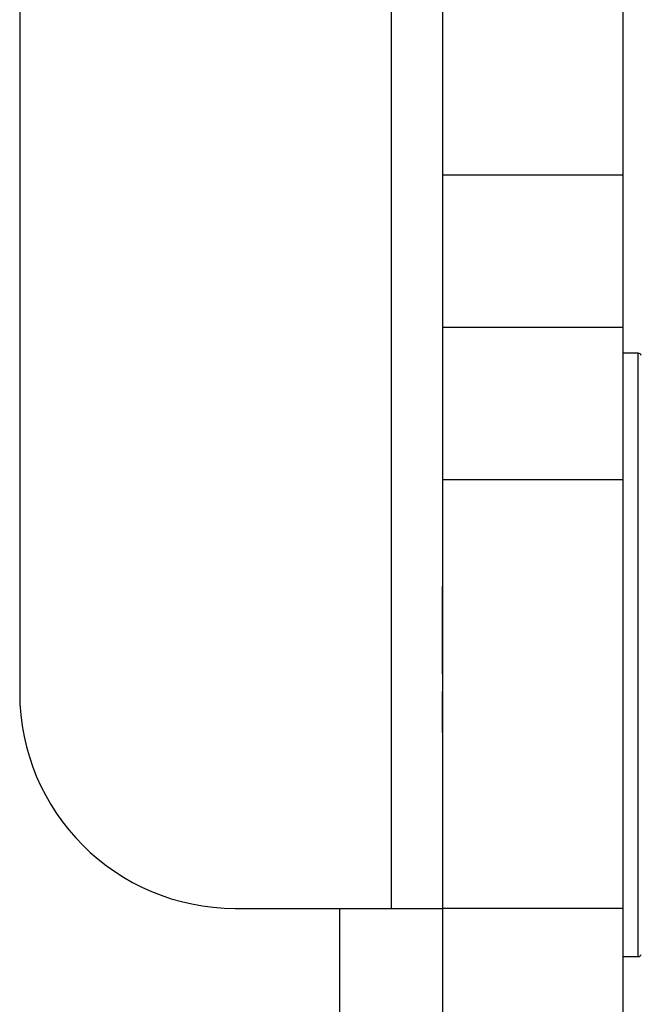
# Model space of a CAD drawing. Header units: inches. Extents: x 5 to 165, y 3 to 108.
# Tile 110 of 139: x 150.486 to 150.847, y 49.885 to 50.456. Entities that reach past the tile are written whole.
import ezdxf

# ---------------------------------------------------------------- set-up
doc = ezdxf.new("R2010")
doc.units = ezdxf.units.IN
doc.header["$LTSCALE"] = 10
doc.header["$MEASUREMENT"] = 0

msp = doc.modelspace()

# ---------------------------------------------------------------- linework, layer by layer
at = {"color": 7, "linetype": 'Continuous', "lineweight": 25}
for p, q in [((150.4864576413, 51.1922647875), (150.4864576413, 50.0653921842)), ((150.7318576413, 50.3658427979), (150.7318576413, 51.1922647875)), ((150.8364576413, 50.3658427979), (150.8364576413, 51.1922647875)), ((150.8364576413, 50.3658427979), (150.7318576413, 50.3658427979)), ((150.7318576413, 50.2774544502), (150.7318576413, 50.3658427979)), ((150.8364576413, 50.2774544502), (150.8364576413, 50.3658427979)), ((150.8364576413, 50.2774544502), (150.7318576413, 50.2774544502)), ((150.7318576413, 50.1890661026), (150.7318576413, 50.2774544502)), ((150.8364576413, 50.1890661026), (150.8364576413, 50.2774544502)), ((150.8451221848, 50.2624544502), (150.8364576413, 50.2624544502)), ((150.8364576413, 50.1890661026), (150.7318576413, 50.1890661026)), ((150.7318576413, 49.9403921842), (150.7318576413, 50.1890661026)), ((150.8364576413, 49.9403921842), (150.8364576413, 50.1890661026)), ((150.7318576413, 50.1325603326), (150.7314576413, 50.1324544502)), ((150.7314576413, 50.1271371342), (150.7314576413, 50.0764007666)), ((150.7314576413, 50.0662345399), (150.7314576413, 50.0424544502)), ((150.7314576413, 50.0424544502), (150.7318576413, 50.0423485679)), ((150.6114576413, 49.9403921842), (150.7018576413, 49.9403921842)), ((150.6718576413, 49.9403921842), (150.6718576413, 48.522730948)), ((150.7018576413, 49.9403921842), (150.7318576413, 49.9403921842)), ((150.8364576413, 49.9403921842), (150.7318576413, 49.9403921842)), ((150.7318576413, 49.8343861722), (150.7318576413, 49.9403921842)), ((150.8364576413, 49.8343861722), (150.8364576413, 49.9403921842)), ((150.8364576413, 49.9124544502), (150.8451221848, 49.9124544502))]:
    msp.add_line(p, q, dxfattribs=at)
at = {"color": 8, "linetype": 'Continuous', "lineweight": 25}
for p, q in [((150.7018576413, 51.1922647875), (150.7018576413, 49.9403921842)), ((150.8451221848, 49.9124544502), (150.8451221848, 50.2624544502))]:
    msp.add_line(p, q, dxfattribs=at)
at = {"color": 7, "linetype": 'Continuous', "lineweight": 25}
for centre, radius, start, end in [((150.8451221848, 50.2604544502), 0.002000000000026, 22.4513269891, 90), ((150.6114576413, 50.0653921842), 0.125, 180, 270), ((150.8451221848, 49.9144544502), 0.001999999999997, 270, 337.5486730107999)]:
    msp.add_arc(centre, radius, start, end, dxfattribs=at)

doc.saveas('drawing.dxf')
